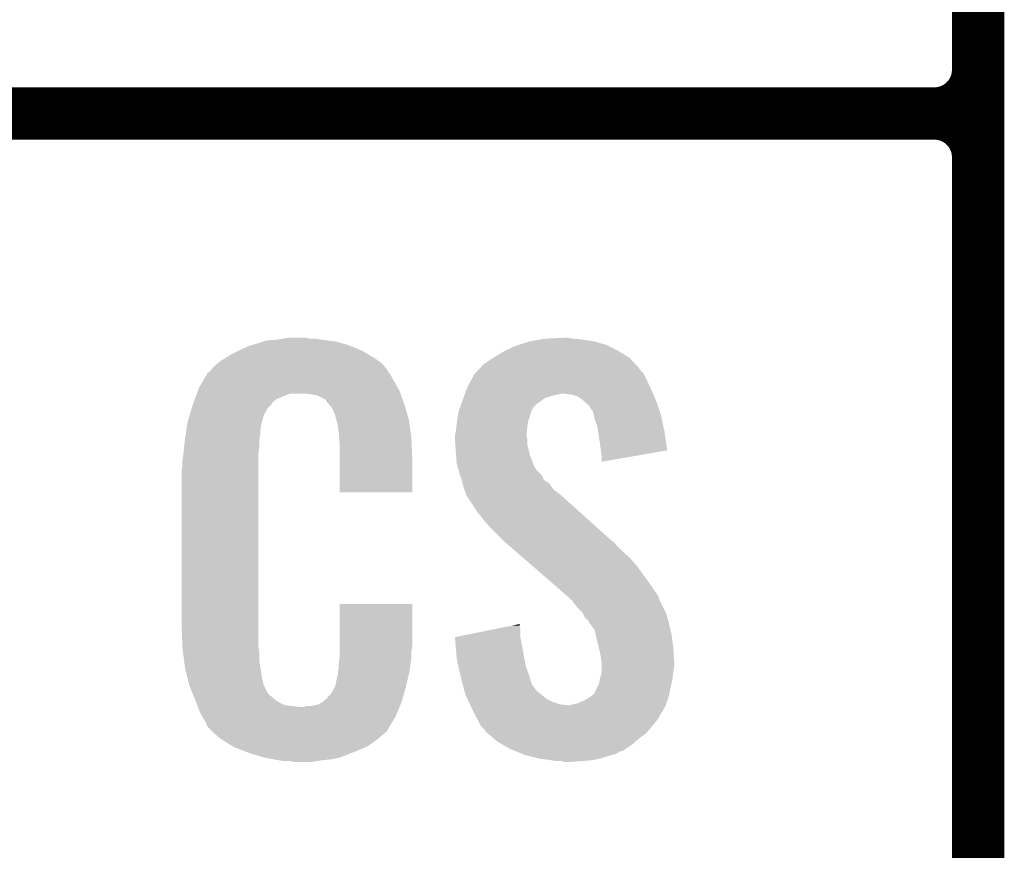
# Model space of a CAD drawing. Extents: x -1.3 to 24.2, y -3.9 to 39.2.
# Tile 17 of 34: x 1.2 to 4.1, y 11.8 to 14.2. Entities that reach past the tile are written whole.
import ezdxf

# ---------------------------------------------------------------- set-up
doc = ezdxf.new("R2010")
doc.units = 0
doc.layers.add('PRESSURE_24_CLICK_V100_GTO', color=14, linetype='CONTINUOUS')

msp = doc.modelspace()

# ---------------------------------------------------------------- linework, layer by layer
at = {"layer": 'PRESSURE_24_CLICK_V100_GTO', "const_width": 0.1524}
for points in [[(4.0132, -0.5588), (4.0132, 18.3388)], [(4.0132, 14.097), (4.0132, 16.383)], [(-1.27, 13.97), (3.8862, 13.97)], [(-1.27, 13.97), (3.8862, 13.97)], [(4.0132, 11.557), (4.0132, 13.843)]]:
    msp.add_lwpolyline(points, dxfattribs=at)
for points in [[(3.8862, 13.97, 0.4142136), (4.0132, 14.097)], [(4.0132, 13.843, 0.4142136), (3.8862, 13.97)], [(4.0132, 13.843, 0.4142136), (3.8862, 13.97)]]:
    msp.add_lwpolyline(points, format="xyb", dxfattribs=at)
at = {"layer": 'PRESSURE_24_CLICK_V100_GTO'}
for points in [[(1.99136, 13.31468), (2.006602, 13.31722), (2.070102, 13.31468), (2.057402, 13.31722)], [(2.755902, 13.31468), (2.8067, 13.31722), (2.834638, 13.31468), (2.821942, 13.31722)], [(1.87198, 13.2842), (1.89484, 13.294362), (2.210164, 13.2842), (2.185486, 13.294362)], [(1.89484, 13.294362), (1.9033, 13.2969), (2.185486, 13.294362), (2.179322, 13.2969)], [(1.9033, 13.2969), (1.937172, 13.30706), (2.179322, 13.2969), (2.141222, 13.30706)], [(1.937172, 13.30706), (1.945642, 13.3096), (2.141222, 13.30706), (2.120902, 13.3096)], [(1.945642, 13.3096), (1.97612, 13.31214), (2.120902, 13.3096), (2.10058, 13.31214)], [(1.97612, 13.31214), (1.99136, 13.31468), (2.10058, 13.31214), (2.085342, 13.31468)], [(2.636522, 13.27912), (2.669542, 13.294362), (2.966718, 13.27912), (2.936236, 13.294362)], [(2.669542, 13.294362), (2.677664, 13.2969), (2.936236, 13.294362), (2.93116, 13.2969)], [(2.677664, 13.2969), (2.71018, 13.30706), (2.93116, 13.2969), (2.895602, 13.30706)], [(2.71018, 13.30706), (2.74066, 13.31214), (2.895602, 13.30706), (2.86004, 13.31214)], [(2.74066, 13.31214), (2.755902, 13.31468), (2.86004, 13.31214), (2.834638, 13.31468)], [(1.820458, 13.256262), (1.836422, 13.26642), (2.2606, 13.256262), (2.24367, 13.26642)], [(1.836422, 13.26642), (1.86182, 13.27912), (2.24367, 13.26642), (2.2225, 13.27912)], [(1.86182, 13.27912), (1.87198, 13.2842), (2.2225, 13.27912), (2.210164, 13.2842)], [(2.5908, 13.25118), (2.602988, 13.258798), (3.006726, 13.25118), (2.999742, 13.258798)], [(2.602988, 13.258798), (2.61112, 13.26388), (2.999742, 13.258798), (2.991484, 13.26388)], [(2.61112, 13.26388), (2.636522, 13.27912), (2.991484, 13.26388), (2.966718, 13.27912)], [(1.784088, 13.225776), (1.78816, 13.230862), (2.293622, 13.225776), (2.289264, 13.230862)], [(1.78816, 13.230862), (1.802674, 13.24356), (2.289264, 13.230862), (2.278382, 13.24356)], [(1.802674, 13.24356), (1.808482, 13.24864), (2.278382, 13.24356), (2.271272, 13.24864)], [(1.808482, 13.24864), (1.820458, 13.256262), (2.271272, 13.24864), (2.2606, 13.256262)], [(2.563918, 13.228316), (2.575564, 13.241022), (3.027682, 13.228316), (3.016036, 13.241022)], [(2.575564, 13.241022), (2.580636, 13.243562), (3.016036, 13.241022), (3.013708, 13.243562)], [(2.580636, 13.243562), (2.5908, 13.25118), (3.013708, 13.243562), (3.006726, 13.25118)], [(1.756484, 13.18768), (1.769934, 13.21054), (2.31648, 13.18768), (2.303782, 13.21054)], [(1.769934, 13.21054), (1.772926, 13.215622), (2.303782, 13.21054), (2.299972, 13.215622)], [(1.772926, 13.215622), (1.777998, 13.218164), (2.299972, 13.215622), (2.298068, 13.218164)], [(1.777998, 13.218164), (1.78003, 13.220704), (2.298068, 13.218164), (2.296162, 13.220704)], [(1.78003, 13.220704), (1.784088, 13.225776), (2.296162, 13.220704), (2.293622, 13.225776)], [(2.538138, 13.19276), (2.547622, 13.210536), (3.05054, 13.19276), (3.041652, 13.210536)], [(2.547622, 13.210536), (2.54995, 13.213076), (3.041652, 13.210536), (3.040382, 13.213076)], [(2.54995, 13.213076), (2.559268, 13.223244), (3.040382, 13.213076), (3.030222, 13.223244)], [(2.559268, 13.223244), (2.563918, 13.228316), (3.030222, 13.223244), (3.027682, 13.228316)], [(1.74752, 13.172442), (1.756484, 13.18768), (2.324792, 13.172442), (2.31648, 13.18768)], [(2.5273, 13.172442), (2.538138, 13.19276), (3.059776, 13.172442), (3.05054, 13.19276)], [(1.735352, 13.139418), (1.740966, 13.154658), (1.973584, 13.139418), (2.011676, 13.154658)], [(1.740966, 13.154658), (1.740968, 13.15466), (2.011676, 13.154658), (2.059938, 13.15466)], [(1.740968, 13.15466), (1.742838, 13.159738), (2.333534, 13.15466), (2.33172, 13.159738)], [(1.742838, 13.159738), (1.74752, 13.172442), (2.33172, 13.159738), (2.324792, 13.172442)], [(2.07772, 13.15212), (2.059938, 13.15466), (2.334442, 13.15212), (2.333534, 13.15466)], [(2.090418, 13.14958), (2.07772, 13.15212), (2.335348, 13.14958), (2.334442, 13.15212)], [(2.115814, 13.136878), (2.090418, 13.14958), (2.339884, 13.136878), (2.335348, 13.14958)], [(2.516412, 13.141958), (2.519134, 13.14958), (2.753358, 13.141958), (2.77876, 13.14958)], [(2.519134, 13.14958), (2.520042, 13.15212), (2.77876, 13.14958), (2.79146, 13.15212)], [(2.520042, 13.15212), (2.520948, 13.15466), (2.79146, 13.15212), (2.801618, 13.15466)], [(2.520948, 13.15466), (2.524578, 13.16482), (3.067596, 13.15466), (3.06324, 13.16482)], [(2.524578, 13.16482), (2.5273, 13.172442), (3.06324, 13.16482), (3.059776, 13.172442)], [(2.829558, 13.15212), (2.806698, 13.15466), (3.068684, 13.15212), (3.067596, 13.15466)], [(2.847344, 13.147042), (2.829558, 13.15212), (3.07086, 13.147042), (3.068684, 13.15212)], [(2.86258, 13.13688), (2.847344, 13.147042), (3.075216, 13.13688), (3.07086, 13.147042)], [(1.726688, 13.114018), (1.729738, 13.12418), (1.948178, 13.114018), (1.958334, 13.12418)], [(1.729738, 13.124184), (1.731608, 13.129256), (1.958338, 13.124184), (1.960878, 13.129256)], [(1.729738, 13.12418), (1.729738, 13.124184), (1.958334, 13.12418), (1.958338, 13.124184)], [(1.731608, 13.129256), (1.735352, 13.139418), (1.960878, 13.129256), (1.973584, 13.139418)], [(2.118358, 13.131804), (2.115814, 13.136878), (2.341696, 13.131804), (2.339884, 13.136878)], [(2.124892, 13.12418), (2.118358, 13.131804), (2.344418, 13.12418), (2.341696, 13.131804)], [(2.133598, 13.114018), (2.124892, 13.12418), (2.347408, 13.114018), (2.344418, 13.12418)], [(2.505528, 13.111478), (2.508248, 13.119096), (2.7178, 13.111478), (2.722884, 13.119096)], [(2.508248, 13.119096), (2.509154, 13.121634), (2.722884, 13.119096), (2.727942, 13.121634)], [(2.509154, 13.121634), (2.51006, 13.124168), (2.727942, 13.121634), (2.72796, 13.124168)], [(2.51006, 13.124168), (2.512784, 13.131798), (2.72796, 13.124168), (2.740658, 13.131798)], [(2.512784, 13.131798), (2.516412, 13.141958), (2.740658, 13.131798), (2.753358, 13.141958)], [(2.870202, 13.12926), (2.86258, 13.13688), (3.07848, 13.12926), (3.075216, 13.13688)], [(2.87274, 13.126722), (2.870202, 13.12926), (3.079326, 13.126722), (3.07848, 13.12926)], [(2.882896, 13.119096), (2.87274, 13.126722), (3.081868, 13.119096), (3.079326, 13.126722)], [(2.887978, 13.108944), (2.882896, 13.119096), (3.085252, 13.108944), (3.081868, 13.119096)], [(1.7145, 13.073382), (1.719832, 13.091158), (1.93063, 13.073382), (1.935478, 13.091158)], [(1.719832, 13.091158), (1.726688, 13.114018), (1.935478, 13.091158), (1.948178, 13.114018)], [(2.143758, 13.091162), (2.133598, 13.114018), (2.354132, 13.091162), (2.347408, 13.114018)], [(2.145794, 13.080998), (2.143758, 13.091162), (2.35712, 13.080998), (2.354132, 13.091162)], [(2.497992, 13.07592), (2.500338, 13.091162), (2.7051, 13.07592), (2.71018, 13.091162)], [(2.500338, 13.091162), (2.5019, 13.101318), (2.71018, 13.091162), (2.712718, 13.101318)], [(2.5019, 13.101318), (2.501902, 13.101322), (2.712718, 13.101318), (2.71272, 13.101322)], [(2.501902, 13.101322), (2.505528, 13.111478), (2.71272, 13.101322), (2.7178, 13.111478)], [(2.893054, 13.103866), (2.887978, 13.108944), (3.086946, 13.103866), (3.085252, 13.108944)], [(2.89306, 13.101322), (2.893054, 13.103866), (3.087794, 13.101322), (3.086946, 13.103866)], [(2.895602, 13.091158), (2.89306, 13.101322), (3.09118, 13.091158), (3.087794, 13.101322)], [(2.898142, 13.081), (2.895602, 13.091158), (3.09332, 13.081), (3.09118, 13.091158)], [(1.710488, 13.047978), (1.712092, 13.058138), (1.92532, 13.047978), (1.92786, 13.058138)], [(1.712092, 13.058138), (1.712894, 13.063218), (1.92786, 13.058138), (1.92786, 13.063218)], [(1.712894, 13.063218), (1.7145, 13.073382), (1.92786, 13.063218), (1.93063, 13.073382)], [(2.1463, 13.078462), (2.145794, 13.080998), (2.357502, 13.078462), (2.35712, 13.080998)], [(2.148838, 13.073384), (2.1463, 13.078462), (2.358264, 13.073384), (2.357502, 13.078462)], [(2.14884, 13.070842), (2.148838, 13.073384), (2.358644, 13.070842), (2.358264, 13.073384)], [(2.15138, 13.058138), (2.14884, 13.070842), (2.36055, 13.058138), (2.358644, 13.070842)], [(2.15392, 13.04036), (2.15138, 13.058138), (2.363216, 13.04036), (2.36055, 13.058138)], [(2.49428, 13.042902), (2.496056, 13.06068), (2.700336, 13.042902), (2.70256, 13.06068)], [(2.496056, 13.06068), (2.49682, 13.0683), (2.70256, 13.06068), (2.70383, 13.0683)], [(2.49682, 13.0683), (2.497992, 13.07592), (2.70383, 13.0683), (2.7051, 13.07592)], [(2.905758, 13.058142), (2.898142, 13.081), (3.098132, 13.058142), (3.09332, 13.081)], [(2.908166, 13.0429), (2.905758, 13.058142), (3.10134, 13.0429), (3.098132, 13.058142)], [(1.70688, 13.02512), (1.708482, 13.035278), (1.923288, 13.02512), (1.92532, 13.035278)], [(1.708482, 13.035278), (1.710488, 13.047978), (1.92532, 13.035278), (1.92532, 13.047978)], [(2.154702, 13.030198), (2.15392, 13.04036), (2.36474, 13.030198), (2.363216, 13.04036)], [(2.15646, 13.00734), (2.154702, 13.030198), (2.365694, 13.00734), (2.36474, 13.030198)], [(2.49174, 13.032742), (2.493644, 13.040358), (2.70002, 13.032742), (2.70002, 13.040358)], [(2.49174, 13.030198), (2.49174, 13.032742), (2.70002, 13.030198), (2.70002, 13.032742)], [(2.49174, 13.020038), (2.49174, 13.030198), (2.70256, 13.020038), (2.70002, 13.030198)], [(2.493644, 13.040358), (2.49428, 13.042902), (2.70002, 13.040358), (2.700336, 13.042902)], [(2.91338, 13.00988), (2.908166, 13.0429), (3.106042, 13.00988), (3.10134, 13.0429)], [(1.702082, 12.981938), (1.70434, 13.00226), (1.92024, 12.981938), (1.92278, 13.00226)], [(1.70434, 13.00226), (1.706596, 13.022578), (1.92278, 13.00226), (1.92278, 13.022578)], [(1.706596, 13.022578), (1.70688, 13.02512), (1.92278, 13.022578), (1.923288, 13.02512)], [(2.15646, 12.96924), (2.15646, 13.00734), (2.36728, 12.96924), (2.365694, 13.00734)], [(2.49283, 13.004798), (2.49174, 13.020038), (2.70256, 13.004798), (2.70256, 13.020038)], [(2.49428, 12.98448), (2.49283, 13.004798), (2.707642, 12.98448), (2.70256, 13.004798)], [(2.91592, 12.98956), (2.91338, 13.00988), (3.108936, 12.98956), (3.106042, 13.00988)], [(1.69926, 12.96162), (1.7018, 12.9794), (1.92024, 12.96162), (1.92024, 12.9794)], [(1.7018, 12.9794), (1.702082, 12.981938), (1.92024, 12.9794), (1.92024, 12.981938)], [(2.495062, 12.974318), (2.49428, 12.98448), (2.710182, 12.974318), (2.707642, 12.98448)], [(2.49682, 12.951462), (2.495062, 12.974318), (2.718976, 12.951462), (2.710182, 12.974318)], [(2.915922, 12.989556), (2.91592, 12.98956), (3.108936, 12.989556), (3.108936, 12.98956)], [(2.91846, 12.97178), (2.915922, 12.989556), (3.006288, 12.97178), (3.108936, 12.989556)], [(1.69672, 12.931142), (1.69926, 12.943842), (1.92024, 12.931142), (1.92024, 12.943842)], [(1.69926, 12.943842), (1.69926, 12.96162), (1.92024, 12.943842), (1.92024, 12.96162)], [(2.15646, 12.867666), (2.15646, 12.96924), (2.367254, 12.867666), (2.36728, 12.96924)], [(2.499592, 12.941304), (2.49682, 12.951462), (2.722884, 12.941304), (2.718976, 12.951462)], [(2.91846, 12.95657), (2.91846, 12.97178), (2.91846, 12.95657), (3.006288, 12.97178)], [(1.69672, 12.48156), (1.69672, 12.931142), (1.92024, 12.48156), (1.92024, 12.931142)], [(2.500286, 12.938756), (2.499592, 12.941304), (2.725422, 12.938756), (2.722884, 12.941304)], [(2.50167, 12.933684), (2.500286, 12.938756), (2.727962, 12.933684), (2.725422, 12.938756)], [(2.504442, 12.92352), (2.50167, 12.933684), (2.738122, 12.92352), (2.727962, 12.933684)], [(2.506138, 12.918436), (2.504442, 12.92352), (2.743202, 12.918436), (2.738122, 12.92352)], [(2.511212, 12.903204), (2.506138, 12.918436), (2.750824, 12.903204), (2.743202, 12.918436)], [(2.51206, 12.900658), (2.511212, 12.903204), (2.754642, 12.900658), (2.750824, 12.903204)], [(2.513966, 12.893038), (2.51206, 12.900658), (2.766062, 12.893038), (2.754642, 12.900658)], [(2.51714, 12.880342), (2.513966, 12.893038), (2.775132, 12.880342), (2.766062, 12.893038)], [(2.367254, 12.86764), (2.15646, 12.867666), (2.367254, 12.86764), (2.367254, 12.867666)], [(2.519174, 12.875258), (2.51714, 12.880342), (2.778762, 12.875258), (2.775132, 12.880342)], [(2.522218, 12.867642), (2.519174, 12.875258), (2.788918, 12.867642), (2.778762, 12.875258)], [(2.524126, 12.86002), (2.522218, 12.867642), (2.79908, 12.86002), (2.788918, 12.867642)], [(2.524758, 12.857486), (2.524126, 12.86002), (2.801902, 12.857486), (2.79908, 12.86002)], [(2.527298, 12.854942), (2.524758, 12.857486), (2.804734, 12.854942), (2.801902, 12.857486)], [(2.55778, 12.80922), (2.527298, 12.854942), (2.855632, 12.80922), (2.804734, 12.854942)], [(2.5781, 12.78382), (2.55778, 12.80922), (2.883908, 12.78382), (2.855632, 12.80922)], [(2.59334, 12.76604), (2.5781, 12.78382), (2.903702, 12.76604), (2.883908, 12.78382)], [(2.63398, 12.725398), (2.59334, 12.76604), (2.948944, 12.725398), (2.903702, 12.76604)], [(2.636914, 12.722856), (2.63398, 12.725398), (2.954016, 12.722856), (2.948944, 12.725398)], [(2.648632, 12.7127), (2.636914, 12.722856), (2.961642, 12.7127), (2.954016, 12.722856)], [(2.666218, 12.69746), (2.648632, 12.7127), (2.97688, 12.69746), (2.961642, 12.7127)], [(2.686734, 12.67968), (2.666218, 12.69746), (2.9972, 12.67968), (2.97688, 12.69746)], [(2.716042, 12.65428), (2.686734, 12.67968), (3.02006, 12.65428), (2.9972, 12.67968)], [(2.78052, 12.5984), (2.716042, 12.65428), (3.0607, 12.5984), (3.02006, 12.65428)], [(2.78638, 12.59332), (2.78052, 12.5984), (3.064088, 12.59332), (3.0607, 12.5984)], [(2.814958, 12.567918), (2.78638, 12.59332), (3.08102, 12.567918), (3.064088, 12.59332)], [(2.820674, 12.562838), (2.814958, 12.567918), (3.08356, 12.562838), (3.08102, 12.567918)], [(2.829244, 12.55522), (2.820674, 12.562838), (3.0861, 12.55522), (3.08356, 12.562838)], [(2.8321, 12.55268), (2.829244, 12.55522), (3.087372, 12.55268), (3.0861, 12.55522)], [(2.84734, 12.532362), (2.8321, 12.55268), (3.09753, 12.532362), (3.087372, 12.55268)], [(2.156464, 12.418058), (2.156484, 12.542494), (2.36728, 12.418058), (2.36728, 12.542494)], [(2.156484, 12.542494), (2.156486, 12.54252), (2.36728, 12.542494), (2.156486, 12.54252)], [(2.862578, 12.517116), (2.84734, 12.532362), (3.105154, 12.517116), (3.09753, 12.532362)], [(2.863848, 12.514578), (2.862578, 12.517116), (3.106422, 12.514578), (3.105154, 12.517116)], [(2.870198, 12.501886), (2.863848, 12.514578), (3.109884, 12.501886), (3.106422, 12.514578)], [(2.880356, 12.494258), (2.870198, 12.501886), (3.111964, 12.494258), (3.109884, 12.501886)], [(2.8829, 12.486644), (2.880356, 12.494258), (3.11404, 12.486644), (3.111964, 12.494258)], [(2.882904, 12.48664), (2.8829, 12.486644), (3.11404, 12.48664), (3.11404, 12.486644)], [(2.885438, 12.484102), (2.882904, 12.48664), (3.114626, 12.484102), (3.11404, 12.48664)], [(1.699072, 12.41806), (1.69672, 12.48156), (1.92024, 12.41806), (1.92024, 12.48156)], [(2.491764, 12.446004), (2.592056, 12.466318), (2.68224, 12.446004), (2.68224, 12.466318)], [(2.592056, 12.466318), (2.654756, 12.479018), (2.68224, 12.466318), (2.6797, 12.479018)], [(2.654756, 12.479018), (2.6797, 12.48407), (2.6797, 12.479018), (2.6797, 12.48407)], [(2.898138, 12.466324), (2.885438, 12.484102), (3.11873, 12.466324), (3.114626, 12.484102)], [(2.900962, 12.45362), (2.898138, 12.466324), (3.12166, 12.45362), (3.11873, 12.466324)], [(2.491968, 12.443458), (2.491764, 12.446004), (2.68224, 12.443458), (2.68224, 12.446004)], [(2.49399, 12.41806), (2.491968, 12.443458), (2.68732, 12.41806), (2.68224, 12.443458)], [(2.90322, 12.44346), (2.900962, 12.45362), (3.123016, 12.44346), (3.12166, 12.45362)], [(2.910206, 12.41552), (2.90322, 12.44346), (3.12674, 12.41552), (3.123016, 12.44346)], [(1.69926, 12.41298), (1.699072, 12.41806), (1.920966, 12.41298), (1.92024, 12.41806)], [(1.700918, 12.400278), (1.69926, 12.41298), (1.92278, 12.400278), (1.920966, 12.41298)], [(1.7039, 12.377418), (1.700918, 12.400278), (1.92278, 12.377418), (1.92278, 12.400278)], [(2.15646, 12.390122), (2.156462, 12.402818), (2.36474, 12.390122), (2.36474, 12.402818)], [(2.156462, 12.402818), (2.156464, 12.418058), (2.36474, 12.402818), (2.36728, 12.418058)], [(2.49682, 12.382502), (2.49399, 12.41806), (2.693788, 12.382502), (2.68732, 12.41806)], [(2.91338, 12.40282), (2.910206, 12.41552), (3.127534, 12.40282), (3.12674, 12.41552)], [(2.918038, 12.374882), (2.91338, 12.40282), (3.12928, 12.374882), (3.127534, 12.40282)], [(1.70688, 12.354562), (1.7039, 12.377418), (1.92639, 12.354562), (1.92278, 12.377418)], [(2.15392, 12.3698), (2.155824, 12.38504), (2.362706, 12.3698), (2.36474, 12.38504)], [(2.155824, 12.38504), (2.15646, 12.390122), (2.36474, 12.38504), (2.36474, 12.390122)], [(2.50144, 12.36218), (2.49682, 12.382502), (2.697482, 12.36218), (2.693788, 12.382502)], [(2.91846, 12.372342), (2.918038, 12.374882), (3.12928, 12.372342), (3.12928, 12.374882)], [(2.91846, 12.36218), (2.91846, 12.372342), (3.12928, 12.36218), (3.12928, 12.372342)], [(1.713232, 12.32916), (1.70688, 12.354562), (1.9304, 12.32916), (1.92639, 12.354562)], [(2.15138, 12.344402), (2.151888, 12.346942), (2.359062, 12.344402), (2.35966, 12.346942)], [(2.15138, 12.336784), (2.15138, 12.344402), (2.357268, 12.336784), (2.359062, 12.344402)], [(2.151888, 12.346942), (2.15392, 12.357102), (2.35966, 12.346942), (2.361014, 12.357102)], [(2.15392, 12.357102), (2.15392, 12.3698), (2.361014, 12.357102), (2.362706, 12.3698)], [(2.50779, 12.33424), (2.50144, 12.36218), (2.70764, 12.33424), (2.697482, 12.36218)], [(2.91846, 12.3444), (2.91846, 12.36218), (3.12674, 12.3444), (3.12928, 12.36218)], [(2.91846, 12.341864), (2.91846, 12.3444), (3.126422, 12.341864), (3.12674, 12.3444)], [(1.718946, 12.306298), (1.713232, 12.32916), (1.93548, 12.306298), (1.9304, 12.32916)], [(2.143762, 12.303762), (2.14884, 12.329162), (2.3495, 12.303762), (2.355476, 12.329162)], [(2.14884, 12.329162), (2.148842, 12.331704), (2.355476, 12.329162), (2.356074, 12.331704)], [(2.148842, 12.331704), (2.15138, 12.336784), (2.356074, 12.331704), (2.357268, 12.336784)], [(2.50952, 12.32662), (2.50779, 12.33424), (2.709928, 12.32662), (2.70764, 12.33424)], [(2.514198, 12.308842), (2.50952, 12.32662), (2.715264, 12.308842), (2.709928, 12.32662)], [(2.91084, 12.311382), (2.912958, 12.324082), (3.121378, 12.311382), (3.1242, 12.324082)], [(2.912958, 12.324082), (2.913382, 12.326622), (3.1242, 12.324082), (3.124516, 12.326622)], [(2.913382, 12.326622), (2.91846, 12.341864), (3.124516, 12.326622), (3.126422, 12.341864)], [(1.71958, 12.303762), (1.718946, 12.306298), (1.93675, 12.303762), (1.93548, 12.306298)], [(1.726902, 12.285984), (1.71958, 12.303762), (1.945642, 12.285984), (1.93675, 12.303762)], [(1.72795, 12.283436), (1.726902, 12.285984), (1.948182, 12.283436), (1.945642, 12.285984)], [(2.131062, 12.280902), (2.14376, 12.30376), (2.34315, 12.280902), (2.3495, 12.30376)], [(2.14376, 12.30376), (2.143762, 12.303762), (2.3495, 12.30376), (2.3495, 12.303762)], [(2.514868, 12.3063), (2.514198, 12.308842), (2.7178, 12.3063), (2.715264, 12.308842)], [(2.516872, 12.29868), (2.514868, 12.3063), (2.72288, 12.29868), (2.7178, 12.3063)], [(2.519546, 12.288518), (2.516872, 12.29868), (2.730502, 12.288518), (2.72288, 12.29868)], [(2.522218, 12.27836), (2.519546, 12.288518), (2.7432, 12.27836), (2.730502, 12.288518)], [(2.89814, 12.283444), (2.90068, 12.29106), (3.115562, 12.283444), (3.117086, 12.29106)], [(2.90068, 12.29106), (2.905758, 12.30122), (3.117086, 12.29106), (3.11912, 12.30122)], [(2.905758, 12.30122), (2.91084, 12.311382), (3.11912, 12.30122), (3.121378, 12.311382)], [(1.730038, 12.278364), (1.72795, 12.283436), (1.950724, 12.278364), (1.948182, 12.283436)], [(1.732132, 12.273278), (1.730038, 12.278364), (1.958342, 12.273278), (1.950724, 12.278364)], [(1.73527, 12.26566), (1.732132, 12.273278), (1.96596, 12.26566), (1.958342, 12.273278)], [(1.73736, 12.26058), (1.73527, 12.26566), (1.973582, 12.26058), (1.96596, 12.26566)], [(1.739314, 12.2555), (1.73736, 12.26058), (1.981202, 12.2555), (1.973582, 12.26058)], [(2.095502, 12.25042), (2.108194, 12.258038), (2.333662, 12.25042), (2.3368, 12.258038)], [(2.108194, 12.258038), (2.108202, 12.258042), (2.3368, 12.258038), (2.3368, 12.258042)], [(2.108202, 12.258042), (2.115822, 12.26566), (2.3368, 12.258042), (2.338916, 12.26566)], [(2.115822, 12.26566), (2.118366, 12.265678), (2.338916, 12.26566), (2.338922, 12.265678)], [(2.118366, 12.265678), (2.120902, 12.270736), (2.338922, 12.265678), (2.340326, 12.270736)], [(2.120902, 12.270736), (2.131062, 12.280902), (2.340326, 12.270736), (2.34315, 12.280902)], [(2.526962, 12.268198), (2.522218, 12.27836), (2.755902, 12.268198), (2.7432, 12.27836)], [(2.531702, 12.25804), (2.526962, 12.268198), (2.773682, 12.25804), (2.755902, 12.268198)], [(2.53526, 12.25042), (2.531702, 12.25804), (2.796542, 12.25042), (2.773682, 12.25804)], [(2.847342, 12.252962), (2.8702, 12.26312), (3.10642, 12.252962), (3.109804, 12.26312)], [(2.8702, 12.26312), (2.8829, 12.27074), (3.109804, 12.26312), (3.112344, 12.27074)], [(2.8829, 12.27074), (2.88967, 12.27582), (3.112344, 12.27074), (3.114038, 12.27582)], [(2.88967, 12.27582), (2.89306, 12.278362), (3.114038, 12.27582), (3.114546, 12.278362)], [(2.89306, 12.278362), (2.89814, 12.283444), (3.114546, 12.278362), (3.115562, 12.283444)], [(1.742246, 12.24788), (1.739314, 12.2555), (1.996444, 12.24788), (1.981202, 12.2555)], [(1.7442, 12.2428), (1.742246, 12.24788), (2.042162, 12.2428), (1.996444, 12.24788)], [(1.75006, 12.22756), (1.7442, 12.2428), (2.324248, 12.22756), (2.330524, 12.2428)], [(1.757118, 12.21486), (1.75006, 12.22756), (2.31902, 12.21486), (2.324248, 12.22756)], [(2.042162, 12.2428), (2.052322, 12.242802), (2.330524, 12.2428), (2.330526, 12.242802)], [(2.052322, 12.242802), (2.059944, 12.24534), (2.330526, 12.242802), (2.33157, 12.24534)], [(2.070102, 12.24534), (2.095502, 12.25042), (2.33157, 12.24534), (2.333662, 12.25042)], [(2.536444, 12.24788), (2.53526, 12.25042), (2.819402, 12.24788), (2.796542, 12.25042)], [(2.537632, 12.245338), (2.536444, 12.24788), (3.10388, 12.245338), (3.104726, 12.24788)], [(2.54, 12.24026), (2.537632, 12.245338), (3.100832, 12.24026), (3.10388, 12.245338)], [(2.550162, 12.219938), (2.54, 12.24026), (3.088638, 12.219938), (3.100832, 12.24026)], [(2.819402, 12.24788), (2.827022, 12.247882), (3.104726, 12.24788), (3.104726, 12.247882)], [(2.827022, 12.247882), (2.834642, 12.25042), (3.104726, 12.247882), (3.105572, 12.25042)], [(2.834642, 12.25042), (2.847342, 12.252962), (3.105572, 12.25042), (3.10642, 12.252962)], [(1.762762, 12.204698), (1.757118, 12.21486), (2.312922, 12.204698), (2.31902, 12.21486)], [(1.767838, 12.197084), (1.762762, 12.204698), (2.308354, 12.197084), (2.312922, 12.204698)], [(2.551432, 12.217396), (2.550162, 12.219938), (3.0861, 12.217396), (3.088638, 12.219938)], [(2.55524, 12.20978), (2.551432, 12.217396), (3.083558, 12.20978), (3.0861, 12.217396)], [(2.555242, 12.209778), (2.55524, 12.20978), (3.083558, 12.209778), (3.083558, 12.20978)], [(2.562296, 12.19708), (2.555242, 12.209778), (3.0734, 12.19708), (3.083558, 12.209778)], [(1.77038, 12.189464), (1.767838, 12.197084), (2.303782, 12.189464), (2.308354, 12.197084)], [(1.772914, 12.186926), (1.77038, 12.189464), (2.302258, 12.186926), (2.303782, 12.189464)], [(1.77292, 12.184382), (1.772914, 12.186926), (2.300732, 12.184382), (2.302258, 12.186926)], [(1.780542, 12.17676), (1.77292, 12.184382), (2.29616, 12.17676), (2.300732, 12.184382)], [(1.785618, 12.171682), (1.780542, 12.17676), (2.293616, 12.171682), (2.29616, 12.17676)], [(1.7907, 12.166598), (1.785618, 12.171682), (2.287264, 12.166598), (2.293616, 12.171682)], [(2.567938, 12.186922), (2.562296, 12.19708), (3.064934, 12.186922), (3.0734, 12.19708)], [(2.578098, 12.176756), (2.567938, 12.186922), (3.056462, 12.176756), (3.064934, 12.186922)], [(2.580638, 12.171684), (2.578098, 12.176756), (3.052236, 12.171684), (3.056462, 12.176756)], [(2.586572, 12.166598), (2.580638, 12.171684), (3.047998, 12.166598), (3.052236, 12.171684)], [(1.796626, 12.16152), (1.7907, 12.166598), (2.28092, 12.16152), (2.287264, 12.166598)], [(1.808478, 12.15136), (1.796626, 12.16152), (2.269068, 12.15136), (2.28092, 12.16152)], [(1.816608, 12.14628), (1.808478, 12.15136), (2.263142, 12.14628), (2.269068, 12.15136)], [(1.84506, 12.1285), (1.816608, 12.14628), (2.237744, 12.1285), (2.263142, 12.14628)], [(2.604352, 12.15136), (2.586572, 12.166598), (3.02768, 12.15136), (3.047998, 12.166598)], [(2.616204, 12.1412), (2.604352, 12.15136), (3.016068, 12.1412), (3.02768, 12.15136)], [(1.84912, 12.125962), (1.84506, 12.1285), (2.23182, 12.125962), (2.237744, 12.1285)], [(1.881776, 12.11326), (1.84912, 12.125962), (2.20218, 12.11326), (2.23182, 12.125962)], [(1.89484, 12.108178), (1.881776, 12.11326), (2.18911, 12.108178), (2.20218, 12.11326)], [(2.629538, 12.13358), (2.616204, 12.1412), (3.00736, 12.13358), (3.016068, 12.1412)], [(2.651758, 12.12088), (2.629538, 12.13358), (2.98831, 12.12088), (3.00736, 12.13358)], [(2.657934, 12.118338), (2.651758, 12.12088), (2.984498, 12.118338), (2.98831, 12.12088)], [(2.664102, 12.115798), (2.657934, 12.118338), (2.981954, 12.115798), (2.984498, 12.118338)], [(2.670266, 12.11326), (2.664102, 12.115798), (2.971798, 12.11326), (2.981954, 12.115798)], [(2.68878, 12.105638), (2.670266, 12.11326), (2.959102, 12.105638), (2.971798, 12.11326)], [(1.938018, 12.09548), (1.89484, 12.108178), (2.156458, 12.09548), (2.18911, 12.108178)], [(1.965114, 12.0904), (1.938018, 12.09548), (2.133598, 12.0904), (2.156458, 12.09548)], [(1.97866, 12.08786), (1.965114, 12.0904), (2.10566, 12.08786), (2.133598, 12.0904)], [(1.993898, 12.08532), (1.97866, 12.08786), (2.090418, 12.08532), (2.10566, 12.08786)], [(2.021838, 12.08278), (2.011678, 12.08532), (2.075178, 12.08278), (2.090418, 12.08532)], [(2.694938, 12.103102), (2.68878, 12.105638), (2.948954, 12.103102), (2.959102, 12.105638)], [(2.705106, 12.10056), (2.694938, 12.103102), (2.938782, 12.10056), (2.948954, 12.103102)], [(2.73558, 12.09294), (2.705106, 12.10056), (2.915918, 12.09294), (2.938782, 12.10056)], [(2.77114, 12.08786), (2.73558, 12.09294), (2.89052, 12.08786), (2.915918, 12.09294)], [(2.786378, 12.08532), (2.77114, 12.08786), (2.86004, 12.08532), (2.89052, 12.08786)], [(2.809238, 12.082782), (2.801616, 12.08532), (2.827046, 12.082782), (2.86004, 12.08532)], [(2.827022, 12.08278), (2.809238, 12.082782), (2.827022, 12.08278), (2.827046, 12.082782)]]:
    msp.add_solid(points, dxfattribs=at)

doc.saveas('drawing.dxf')
